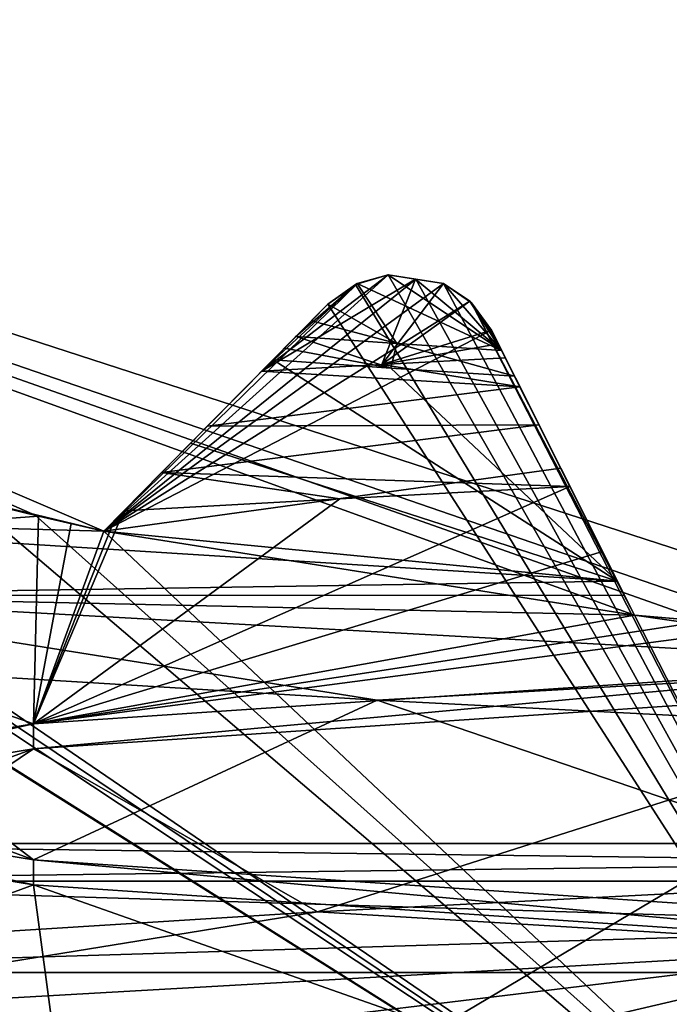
# Model space of a CAD drawing. Header units: millimetres. Extents: x -114 to 114, y -48 to 36.
# Tile 187 of 256: x 21.995 to 22.95, y -6.894 to -5.446. Entities that reach past the tile are written whole.
import ezdxf

# ---------------------------------------------------------------- set-up
doc = ezdxf.new("R2010")
doc.units = ezdxf.units.MM
doc.header["$LTSCALE"] = 65.185185
for name, color, linetype in [('2', 7, 'CONTINUOUS'), ('2786', 7, 'CONTINUOUS'), ('3463', 7, 'CONTINUOUS'), ('3648', 7, 'CONTINUOUS'), ('3650', 7, 'CONTINUOUS'), ('3652', 7, 'CONTINUOUS'), ('3654', 7, 'CONTINUOUS'), ('3656', 7, 'CONTINUOUS'), ('3666', 7, 'CONTINUOUS'), ('3714', 7, 'CONTINUOUS'), ('3715', 7, 'CONTINUOUS'), ('3716', 7, 'CONTINUOUS'), ('3717', 7, 'CONTINUOUS'), ('3718', 7, 'CONTINUOUS'), ('3831', 7, 'CONTINUOUS'), ('3832', 7, 'CONTINUOUS'), ('3963', 7, 'CONTINUOUS'), ('3964', 7, 'CONTINUOUS'), ('3991', 7, 'CONTINUOUS'), ('4021', 7, 'CONTINUOUS'), ('4022', 7, 'CONTINUOUS'), ('4023', 7, 'CONTINUOUS'), ('4024', 7, 'CONTINUOUS'), ('4025', 7, 'CONTINUOUS'), ('4026', 7, 'CONTINUOUS'), ('4027', 7, 'CONTINUOUS'), ('4059', 7, 'CONTINUOUS'), ('4060', 7, 'CONTINUOUS'), ('4064', 7, 'CONTINUOUS'), ('4066', 7, 'CONTINUOUS'), ('4071', 7, 'CONTINUOUS'), ('79', 7, 'CONTINUOUS'), ('90', 7, 'CONTINUOUS'), ('92', 7, 'CONTINUOUS')]:
    doc.layers.add(name, color=color, linetype=linetype)

msp = doc.modelspace()

# ---------------------------------------------------------------- linework, layer by layer
at = {"layer": '2', "linetype": 'CONTINUOUS'}
for points in [[(-11.6345, -6.8483, 92.5), (113, -35, 92.5), (-9.8, 0, 92.5), (-11.6345, -6.8483, 92.5)], [(-9.8, 0, 92.5), (113, -35, 92.5), (21.2746, -6.8475, 92.5), (-9.8, 0, 92.5)], [(-16.6491, -11.8641, 92.5), (113, -35, 92.5), (-11.6345, -6.8483, 92.5), (-16.6491, -11.8641, 92.5)], [(21.2746, -6.8475, 92.5), (113, -35, 92.5), (25.7254, -6.8475, 92.5), (21.2746, -6.8475, 92.5)]]:
    msp.add_3dface(points, dxfattribs=at)
at = {"layer": '2786', "linetype": 'CONTINUOUS'}
for points in [[(-50.5, -32.5, 90), (63.3, 0, 90), (64.6742, -4.2309, 90), (-50.5, -32.5, 90)], [(63.3, 0, 90), (-50.5, -32.5, 90), (25.7254, -6.8475, 90), (63.3, 0, 90)], [(-50.5, -32.5, 90), (64.6742, -4.2309, 90), (68.2746, -6.8475, 90), (-50.5, -32.5, 90)], [(110.5, -32.5, 90), (-50.5, -32.5, 90), (72.7254, -6.8475, 90), (110.5, -32.5, 90)], [(-50.5, -32.5, 90), (68.2746, -6.8475, 90), (72.7254, -6.8475, 90), (-50.5, -32.5, 90)], [(-50.5, -32.5, 90), (21.2746, -6.8475, 90), (25.7254, -6.8475, 90), (-50.5, -32.5, 90)]]:
    msp.add_3dface(points, dxfattribs=at)
at = {"layer": '3463', "linetype": 'CONTINUOUS'}
for points in [[(23.5, -13.55, 110), (23.5, 13.55, 110), (16.7294, 11.7372, 110), (23.5, -13.55, 110)], [(16.7294, -11.7372, 110), (23.5, -13.55, 110), (16.7294, 11.7372, 110), (16.7294, -11.7372, 110)]]:
    msp.add_3dface(points, dxfattribs=at)
at = {"layer": '3648', "linetype": 'CONTINUOUS'}
for points in [[(19.0917, 6.0677, 108), (23.5, 7.5, 108), (19.0917, -6.0677, 108), (19.0917, 6.0677, 108)], [(19.0917, -6.0677, 108), (23.5, 7.5, 108), (23.5, -7.5, 108), (19.0917, -6.0677, 108)]]:
    msp.add_3dface(points, dxfattribs=at)
at = {"layer": '3650', "linetype": 'CONTINUOUS'}
for points in [[(19.0917, -6.0677, 106), (23.5, -7.5, 106), (20.0943, -5.3595, 106), (19.0917, -6.0677, 106)], [(20.0943, -5.3595, 106), (23.5, -7.5, 106), (20.1821, -5.4143, 106), (20.0943, -5.3595, 106)], [(20.1821, -5.4143, 106), (23.5, -7.5, 106), (20.2709, -5.4676, 106), (20.1821, -5.4143, 106)], [(20.2709, -5.4676, 106), (23.5, -7.5, 106), (20.9746, -5.8262, 106), (20.2709, -5.4676, 106)], [(22.4884, -5.835, 106), (23.5, -7.5, 106), (22.5364, -5.8208, 106), (22.4884, -5.835, 106)], [(22.5364, -5.8208, 106), (23.5, -7.5, 106), (22.577, -5.8274, 106), (22.5364, -5.8208, 106)], [(20.9746, -5.8262, 106), (23.5, -7.5, 106), (21.07, -5.8666, 106), (20.9746, -5.8262, 106)], [(22.4477, -5.8643, 106), (23.5, -7.5, 106), (22.4884, -5.835, 106), (22.4477, -5.8643, 106)], [(22.577, -5.8274, 106), (23.5, -7.5, 106), (22.6177, -5.8337, 106), (22.577, -5.8274, 106)], [(22.6177, -5.8337, 106), (23.5, -7.5, 106), (22.659, -5.8621, 106), (22.6177, -5.8337, 106)], [(21.07, -5.8666, 106), (23.5, -7.5, 106), (21.1659, -5.9055, 106), (21.07, -5.8666, 106)], [(22.1185, -6.1979, 106), (23.5, -7.5, 106), (22.4477, -5.8643, 106), (22.1185, -6.1979, 106)], [(22.659, -5.8621, 106), (23.5, -7.5, 106), (22.8986, -6.3215, 106), (22.659, -5.8621, 106)], [(22.6886, -5.9025, 106), (22.659, -5.8621, 106), (22.8986, -6.3215, 106), (22.6886, -5.9025, 106)], [(21.1659, -5.9055, 106), (23.5, -7.5, 106), (21.9171, -6.1496, 106), (21.1659, -5.9055, 106)], [(21.9171, -6.1496, 106), (23.5, -7.5, 106), (22.0176, -6.1745, 106), (21.9171, -6.1496, 106)], [(22.0176, -6.1745, 106), (23.5, -7.5, 106), (22.1185, -6.1979, 106), (22.0176, -6.1745, 106)], [(22.8986, -6.3215, 106), (23.5, -7.5, 106), (23.0018, -6.3304, 106), (22.8986, -6.3215, 106)]]:
    msp.add_3dface(points, dxfattribs=at)
at = {"layer": '3652', "linetype": 'CONTINUOUS'}
for points in [[(23.5, -6.4, 93.5), (17.8751, -9.7428, 93.5), (19.7381, -5.1776, 93.5), (23.5, -6.4, 93.5)], [(23.5, -11.25, 93.5), (17.8751, -9.7428, 93.5), (23.5, -6.4, 93.5), (23.5, -11.25, 93.5)]]:
    msp.add_3dface(points, dxfattribs=at)
at = {"layer": '3654', "linetype": 'CONTINUOUS'}
for points in [[(19.0917, -6.0677, 108), (23.5, -7.5, 108), (19.0917, -6.0677, 106), (19.0917, -6.0677, 108)], [(23.5, -7.5, 108), (23.5, -7.5, 106), (19.0917, -6.0677, 106), (23.5, -7.5, 108)]]:
    msp.add_3dface(points, dxfattribs=at)
at = {"layer": '3656', "linetype": 'CONTINUOUS'}
for points in [[(23.5, -6.4, 93.5), (19.7381, -5.1776, 93.5), (23.1051, -6.3377, 93.55), (23.5, -6.4, 93.5)], [(23.1051, -6.3377, 93.55), (19.7381, -5.1776, 93.5), (23.0018, -6.3304, 93.55), (23.1051, -6.3377, 93.55)], [(23.0018, -6.3304, 93.55), (19.7381, -5.1776, 93.5), (22.8986, -6.3215, 93.55), (23.0018, -6.3304, 93.55)], [(22.8986, -6.3215, 93.55), (19.7381, -5.1776, 93.5), (22.1185, -6.1979, 93.55), (22.8986, -6.3215, 93.55)], [(22.1185, -6.1979, 93.55), (19.7381, -5.1776, 93.5), (22.0176, -6.1745, 93.55), (22.1185, -6.1979, 93.55)], [(22.0176, -6.1745, 93.55), (19.7381, -5.1776, 93.5), (21.9171, -6.1496, 93.55), (22.0176, -6.1745, 93.55)], [(22.5364, -5.8208, 94), (22.577, -5.8274, 94), (22.1185, -6.1979, 93.55), (22.5364, -5.8208, 94)], [(22.4915, -5.8335, 93.9799), (22.5364, -5.8208, 94), (22.1185, -6.1979, 93.55), (22.4915, -5.8335, 93.9799)], [(22.577, -5.8274, 94), (22.6177, -5.8337, 94), (22.1185, -6.1979, 93.55), (22.577, -5.8274, 94)], [(22.4477, -5.8643, 93.942), (22.4915, -5.8335, 93.9799), (22.1185, -6.1979, 93.55), (22.4477, -5.8643, 93.942)], [(22.6177, -5.8337, 94), (22.6565, -5.8597, 93.9799), (22.1185, -6.1979, 93.55), (22.6177, -5.8337, 94)], [(22.6565, -5.8597, 93.9799), (22.6886, -5.9025, 93.942), (22.1185, -6.1979, 93.55), (22.6565, -5.8597, 93.9799)], [(22.2883, -6.0259, 93.7535), (22.4477, -5.8643, 93.942), (22.1185, -6.1979, 93.55), (22.2883, -6.0259, 93.7535)], [(22.6886, -5.9025, 93.942), (22.7903, -6.1053, 93.7536), (22.1185, -6.1979, 93.55), (22.6886, -5.9025, 93.942)], [(22.7903, -6.1053, 93.7536), (22.8986, -6.3215, 93.55), (22.1185, -6.1979, 93.55), (22.7903, -6.1053, 93.7536)]]:
    msp.add_3dface(points, dxfattribs=at)
at = {"layer": '3666', "linetype": 'CONTINUOUS'}
for points in [[(23.5, -6.3816, 101.1), (22.0151, -6.5184, 100.4849), (22.015, -6.4816, 100.4849), (23.5, -6.3816, 101.1)], [(23.5, -6.4184, 101.1), (22.0151, -6.5184, 100.4849), (23.5, -6.3816, 101.1), (23.5, -6.4184, 101.1)], [(22.0151, -6.5184, 100.4849), (21.4, -6.6184, 98.9999), (22.015, -6.4816, 100.4849), (22.0151, -6.5184, 100.4849)], [(22.015, -6.4816, 100.4849), (21.4, -6.6184, 98.9999), (21.4, -6.5816, 98.9999), (22.015, -6.4816, 100.4849)], [(21.4, -6.6184, 98.9999), (22.0151, -6.7184, 97.515), (21.4, -6.5816, 98.9999), (21.4, -6.6184, 98.9999)], [(21.4, -6.5816, 98.9999), (22.0151, -6.7184, 97.515), (22.0151, -6.6816, 97.515), (21.4, -6.5816, 98.9999)], [(23.5, -6.8184, 96.9), (23.5, -6.7816, 96.9), (22.0151, -6.6816, 97.515), (23.5, -6.8184, 96.9)], [(22.0151, -6.7184, 97.515), (23.5, -6.8184, 96.9), (22.0151, -6.6816, 97.515), (22.0151, -6.7184, 97.515)]]:
    msp.add_3dface(points, dxfattribs=at)
at = {"layer": '3714', "linetype": 'CONTINUOUS'}
for points in [[(22.8986, -6.3215, 106), (23.0018, -6.3304, 106), (22.8986, -6.3215, 101.1666), (22.8986, -6.3215, 106)], [(22.8986, -6.3215, 101.1666), (23.0018, -6.3304, 106), (23.0011, -6.3304, 101.169), (22.8986, -6.3215, 101.1666)]]:
    msp.add_3dface(points, dxfattribs=at)
at = {"layer": '3715', "linetype": 'CONTINUOUS'}
for points in [[(22.6886, -5.9025, 106), (22.8986, -6.3215, 106), (22.8986, -6.3215, 101.1666), (22.6886, -5.9025, 106)], [(22.6886, -5.9025, 106), (22.8986, -6.3215, 101.1666), (22.8517, -6.2279, 101.3067), (22.6886, -5.9025, 106)], [(22.8038, -6.1322, 101.4498), (22.6886, -5.9025, 106), (22.8517, -6.2279, 101.3067), (22.8038, -6.1322, 101.4498)], [(22.6886, -5.9025, 106), (22.8038, -6.1322, 101.4498), (22.7584, -6.0418, 101.4919), (22.6886, -5.9025, 106)], [(22.6886, -5.9025, 101.3428), (22.6886, -5.9025, 106), (22.6987, -5.9226, 101.3814), (22.6886, -5.9025, 101.3428)], [(22.6987, -5.9226, 101.3814), (22.6886, -5.9025, 106), (22.709, -5.9432, 101.4208), (22.6987, -5.9226, 101.3814)], [(22.709, -5.9432, 101.4208), (22.6886, -5.9025, 106), (22.7302, -5.9855, 101.4695), (22.709, -5.9432, 101.4208)], [(22.7302, -5.9855, 101.4695), (22.6886, -5.9025, 106), (22.7584, -6.0418, 101.4919), (22.7302, -5.9855, 101.4695)]]:
    msp.add_3dface(points, dxfattribs=at)
at = {"layer": '3716', "linetype": 'CONTINUOUS'}
for points in [[(22.4884, -5.835, 106), (22.5364, -5.8208, 106), (22.4901, -5.8342, 101.1219), (22.4884, -5.835, 106)], [(22.5364, -5.8208, 106), (22.5364, -5.8208, 101.1243), (22.4901, -5.8342, 101.1219), (22.5364, -5.8208, 106)], [(22.4477, -5.8643, 101.1516), (22.4884, -5.835, 106), (22.4901, -5.8342, 101.1219), (22.4477, -5.8643, 101.1516)], [(22.4477, -5.8643, 106), (22.4884, -5.835, 106), (22.4477, -5.8643, 101.1516), (22.4477, -5.8643, 106)]]:
    msp.add_3dface(points, dxfattribs=at)
at = {"layer": '3717', "linetype": 'CONTINUOUS'}
for points in [[(22.1185, -6.1979, 106), (22.4477, -5.8643, 106), (22.4477, -5.8643, 101.1516), (22.1185, -6.1979, 106)], [(22.1185, -6.1979, 106), (22.4477, -5.8643, 101.1516), (22.4, -5.9127, 101.2112), (22.1185, -6.1979, 106)], [(22.3507, -5.9626, 101.2727), (22.1185, -6.1979, 106), (22.4, -5.9127, 101.2112), (22.3507, -5.9626, 101.2727)], [(22.1185, -6.1979, 106), (22.3507, -5.9626, 101.2727), (22.2708, -6.0435, 101.2891), (22.1185, -6.1979, 106)], [(22.2034, -6.1119, 101.2425), (22.1185, -6.1979, 106), (22.2708, -6.0435, 101.2891), (22.2034, -6.1119, 101.2425)], [(22.1477, -6.1683, 101.1581), (22.1185, -6.1979, 106), (22.2034, -6.1119, 101.2425), (22.1477, -6.1683, 101.1581)], [(22.133, -6.1832, 101.1239), (22.1185, -6.1979, 106), (22.1477, -6.1683, 101.1581), (22.133, -6.1832, 101.1239)], [(22.1185, -6.1979, 101.0898), (22.1185, -6.1979, 106), (22.133, -6.1832, 101.1239), (22.1185, -6.1979, 101.0898)]]:
    msp.add_3dface(points, dxfattribs=at)
at = {"layer": '3718', "linetype": 'CONTINUOUS'}
for points in [[(21.9171, -6.1496, 106), (22.0176, -6.1745, 106), (21.9171, -6.1496, 101.0364), (21.9171, -6.1496, 106)], [(21.9171, -6.1496, 101.0364), (22.0176, -6.1745, 106), (21.9746, -6.1641, 101.0615), (21.9171, -6.1496, 101.0364)], [(22.0176, -6.1745, 106), (22.0227, -6.1758, 101.0746), (21.9746, -6.1641, 101.0615), (22.0176, -6.1745, 106)], [(22.0176, -6.1745, 106), (22.1185, -6.1979, 106), (22.0227, -6.1758, 101.0746), (22.0176, -6.1745, 106)], [(22.0227, -6.1758, 101.0746), (22.1185, -6.1979, 106), (22.0703, -6.187, 101.0822), (22.0227, -6.1758, 101.0746)], [(22.1185, -6.1979, 106), (22.1185, -6.1979, 101.0898), (22.0703, -6.187, 101.0822), (22.1185, -6.1979, 106)]]:
    msp.add_3dface(points, dxfattribs=at)
at = {"layer": '3831', "linetype": 'CONTINUOUS'}
for points in [[(22.015, -6.4816, 100.4849), (22.8038, -6.1322, 101.4498), (22.8517, -6.2279, 101.3067), (22.015, -6.4816, 100.4849)], [(22.8038, -6.1322, 101.4498), (22.015, -6.4816, 100.4849), (22.4654, -6.1503, 101.3272), (22.8038, -6.1322, 101.4498)], [(22.015, -6.4816, 100.4849), (22.1477, -6.1683, 101.1581), (22.4654, -6.1503, 101.3272), (22.015, -6.4816, 100.4849)], [(22.015, -6.4816, 100.4849), (22.133, -6.1832, 101.1239), (22.1477, -6.1683, 101.1581), (22.015, -6.4816, 100.4849)], [(22.0227, -6.1758, 101.0746), (22.015, -6.4816, 100.4849), (21.298, -6.23, 100.2796), (22.0227, -6.1758, 101.0746)], [(22.015, -6.4816, 100.4849), (22.0227, -6.1758, 101.0746), (22.0703, -6.187, 101.0822), (22.015, -6.4816, 100.4849)], [(22.015, -6.4816, 100.4849), (22.1185, -6.1979, 101.0898), (22.133, -6.1832, 101.1239), (22.015, -6.4816, 100.4849)], [(22.1185, -6.1979, 101.0898), (22.015, -6.4816, 100.4849), (22.0703, -6.187, 101.0822), (22.1185, -6.1979, 101.0898)], [(22.8986, -6.3215, 101.1666), (22.015, -6.4816, 100.4849), (22.8517, -6.2279, 101.3067), (22.8986, -6.3215, 101.1666)], [(22.015, -6.4816, 100.4849), (21.4, -6.5816, 98.9999), (21.298, -6.23, 100.2796), (22.015, -6.4816, 100.4849)], [(22.015, -6.4816, 100.4849), (22.8986, -6.3215, 101.1666), (23.0011, -6.3304, 101.169), (22.015, -6.4816, 100.4849)], [(23.1051, -6.3377, 101.1693), (22.015, -6.4816, 100.4849), (23.0011, -6.3304, 101.169), (23.1051, -6.3377, 101.1693)], [(21.4, -6.5816, 98.9999), (22.0151, -6.6816, 97.515), (21.0863, -6.3383, 98.1874), (21.4, -6.5816, 98.9999)], [(21.0863, -6.3383, 98.1874), (22.0151, -6.6816, 97.515), (21.6372, -6.3925, 97.2634), (21.0863, -6.3383, 98.1874)], [(23.5, -6.3816, 101.1), (22.015, -6.4816, 100.4849), (23.1051, -6.3377, 101.1693), (23.5, -6.3816, 101.1)], [(21.6372, -6.3925, 97.2634), (22.0151, -6.6816, 97.515), (22.5203, -6.4467, 96.6492), (21.6372, -6.3925, 97.2634)], [(22.0151, -6.6816, 97.515), (23.5, -6.7816, 96.9), (22.5203, -6.4467, 96.6492), (22.0151, -6.6816, 97.515)], [(22.5203, -6.4467, 96.6492), (23.5, -6.7816, 96.9), (23.5783, -6.5009, 96.4544), (22.5203, -6.4467, 96.6492)], [(23.8345, -6.8802, 101.5247), (23.5, -7.1816, 101.1), (22.7623, -6.9344, 101.4376), (23.8345, -6.8802, 101.5247)]]:
    msp.add_3dface(points, dxfattribs=at)
at = {"layer": '3832', "linetype": 'CONTINUOUS'}
for points in [[(22.0151, -6.5184, 100.4849), (23.5, -6.4184, 101.1), (22.4325, -6.7581, 101.3123), (22.0151, -6.5184, 100.4849)], [(22.4325, -6.7581, 101.3123), (23.5, -6.4184, 101.1), (23.4713, -6.7044, 101.5466), (22.4325, -6.7581, 101.3123)], [(21.4, -6.6184, 98.9999), (22.0151, -6.5184, 100.4849), (21.0638, -6.8654, 99.7423), (21.4, -6.6184, 98.9999)], [(21.0638, -6.8654, 99.7423), (22.0151, -6.5184, 100.4849), (21.5803, -6.8117, 100.6736), (21.0638, -6.8654, 99.7423)], [(21.5803, -6.8117, 100.6736), (22.0151, -6.5184, 100.4849), (22.4325, -6.7581, 101.3123), (21.5803, -6.8117, 100.6736)], [(22.0151, -6.7184, 97.515), (21.4, -6.6184, 98.9999), (21.3245, -6.9726, 97.6759), (22.0151, -6.7184, 97.515)], [(22.0561, -7.0263, 96.902), (22.0151, -6.7184, 97.515), (21.3245, -6.9726, 97.6759), (22.0561, -7.0263, 96.902)], [(23.5, -6.8184, 96.9), (22.0151, -6.7184, 97.515), (23.0402, -7.0799, 96.4951), (23.5, -6.8184, 96.9)], [(23.0402, -7.0799, 96.4951), (22.0151, -6.7184, 97.515), (22.0561, -7.0263, 96.902), (23.0402, -7.0799, 96.4951)]]:
    msp.add_3dface(points, dxfattribs=at)
at = {"layer": '3963', "linetype": 'CONTINUOUS'}
for points in [[(22.5364, -5.8208, 106), (22.577, -5.8274, 106), (22.5364, -5.8208, 101.1243), (22.5364, -5.8208, 106)], [(22.5364, -5.8208, 101.1243), (22.577, -5.8274, 106), (22.5769, -5.8273, 101.1581), (22.5364, -5.8208, 101.1243)], [(22.577, -5.8274, 106), (22.6177, -5.8337, 106), (22.5769, -5.8273, 101.1581), (22.577, -5.8274, 106)], [(22.6177, -5.8337, 106), (22.6177, -5.8337, 101.1904), (22.5769, -5.8273, 101.1581), (22.6177, -5.8337, 106)]]:
    msp.add_3dface(points, dxfattribs=at)
at = {"layer": '3964', "linetype": 'CONTINUOUS'}
for points in [[(22.577, -5.8274, 94), (22.5364, -5.8208, 94), (22.5769, -5.8273, 96.9393), (22.577, -5.8274, 94)], [(22.5364, -5.8208, 94), (22.5364, -5.8208, 96.9506), (22.5769, -5.8273, 96.9393), (22.5364, -5.8208, 94)], [(22.6177, -5.8337, 96.9282), (22.577, -5.8274, 94), (22.5769, -5.8273, 96.9393), (22.6177, -5.8337, 96.9282)], [(22.6177, -5.8337, 94), (22.577, -5.8274, 94), (22.6177, -5.8337, 96.9282), (22.6177, -5.8337, 94)]]:
    msp.add_3dface(points, dxfattribs=at)
at = {"layer": '3991', "linetype": 'CONTINUOUS'}
for points in [[(22.4012, -5.9115, 97.2104), (22.3841, -5.9288, 97.221), (22.5405, -5.958, 97.132), (22.4012, -5.9115, 97.2104)], [(22.5492, -5.9218, 97.1276), (22.4012, -5.9115, 97.2104), (22.5405, -5.958, 97.132), (22.5492, -5.9218, 97.1276)], [(22.7225, -5.9701, 97.0492), (22.5492, -5.9218, 97.1276), (22.5405, -5.958, 97.132), (22.7225, -5.9701, 97.0492)], [(22.7034, -5.9321, 97.0569), (22.5492, -5.9218, 97.1276), (22.7225, -5.9701, 97.0492), (22.7034, -5.9321, 97.0569)], [(22.3841, -5.9288, 97.221), (22.3673, -5.9458, 97.2317), (22.5405, -5.958, 97.132), (22.3841, -5.9288, 97.221)], [(22.7129, -5.9511, 97.0531), (22.7034, -5.9321, 97.0569), (22.7225, -5.9701, 97.0492), (22.7129, -5.9511, 97.0531)]]:
    msp.add_3dface(points, dxfattribs=at)
at = {"layer": '4021', "linetype": 'CONTINUOUS'}
for points in [[(23.0018, -6.3304, 93.55), (22.8986, -6.3215, 93.55), (23.0006, -6.3303, 96.4581), (23.0018, -6.3304, 93.55)], [(22.8986, -6.3215, 93.55), (22.8986, -6.3215, 96.482), (23.0006, -6.3303, 96.4581), (22.8986, -6.3215, 93.55)]]:
    msp.add_3dface(points, dxfattribs=at)
at = {"layer": '4022', "linetype": 'CONTINUOUS'}
for points in [[(22.7903, -6.1053, 93.7536), (22.6886, -5.9025, 93.942), (22.8986, -6.3215, 96.482), (22.7903, -6.1053, 93.7536)], [(22.8986, -6.3215, 96.482), (22.6886, -5.9025, 93.942), (22.8841, -6.2925, 96.5045), (22.8986, -6.3215, 96.482)], [(22.8735, -6.2714, 96.5315), (22.6886, -5.9025, 93.942), (22.6886, -5.9025, 97.0124), (22.8735, -6.2714, 96.5315)], [(22.6886, -5.9025, 93.942), (22.8735, -6.2714, 96.5315), (22.8841, -6.2925, 96.5045), (22.6886, -5.9025, 93.942)], [(22.696, -5.9173, 97.0347), (22.791, -6.1068, 96.8105), (22.6886, -5.9025, 97.0124), (22.696, -5.9173, 97.0347)], [(22.791, -6.1068, 96.8105), (22.8735, -6.2714, 96.5315), (22.6886, -5.9025, 97.0124), (22.791, -6.1068, 96.8105)], [(22.7034, -5.9321, 97.0569), (22.7129, -5.9511, 97.0531), (22.696, -5.9173, 97.0347), (22.7034, -5.9321, 97.0569)], [(22.7129, -5.9511, 97.0531), (22.7225, -5.9701, 97.0492), (22.696, -5.9173, 97.0347), (22.7129, -5.9511, 97.0531)], [(22.7225, -5.9701, 97.0492), (22.791, -6.1068, 96.8105), (22.696, -5.9173, 97.0347), (22.7225, -5.9701, 97.0492)], [(22.8986, -6.3215, 93.55), (22.7903, -6.1053, 93.7536), (22.8986, -6.3215, 96.482), (22.8986, -6.3215, 93.55)]]:
    msp.add_3dface(points, dxfattribs=at)
at = {"layer": '4023', "linetype": 'CONTINUOUS'}
for points in [[(22.5364, -5.8208, 96.9506), (22.4915, -5.8335, 93.9799), (22.4912, -5.8337, 97.0014), (22.5364, -5.8208, 96.9506)], [(22.5364, -5.8208, 94), (22.4915, -5.8335, 93.9799), (22.5364, -5.8208, 96.9506), (22.5364, -5.8208, 94)], [(22.4915, -5.8335, 93.9799), (22.4477, -5.8643, 93.942), (22.4912, -5.8337, 97.0014), (22.4915, -5.8335, 93.9799)], [(22.4477, -5.8643, 93.942), (22.4477, -5.8643, 97.0866), (22.4912, -5.8337, 97.0014), (22.4477, -5.8643, 93.942)]]:
    msp.add_3dface(points, dxfattribs=at)
at = {"layer": '4024', "linetype": 'CONTINUOUS'}
for points in [[(22.6177, -5.8337, 106), (22.659, -5.8621, 106), (22.6177, -5.8337, 101.1904), (22.6177, -5.8337, 106)], [(22.6177, -5.8337, 101.1904), (22.659, -5.8621, 106), (22.6564, -5.8596, 101.2544), (22.6177, -5.8337, 101.1904)], [(22.659, -5.8621, 106), (22.6886, -5.9025, 106), (22.6564, -5.8596, 101.2544), (22.659, -5.8621, 106)], [(22.6886, -5.9025, 106), (22.6886, -5.9025, 101.3428), (22.6564, -5.8596, 101.2544), (22.6886, -5.9025, 106)]]:
    msp.add_3dface(points, dxfattribs=at)
at = {"layer": '4025', "linetype": 'CONTINUOUS'}
for points in [[(22.6565, -5.8597, 93.9799), (22.6177, -5.8337, 94), (22.6559, -5.8592, 96.9531), (22.6565, -5.8597, 93.9799)], [(22.6177, -5.8337, 94), (22.6177, -5.8337, 96.9282), (22.6559, -5.8592, 96.9531), (22.6177, -5.8337, 94)], [(22.6886, -5.9025, 97.0124), (22.6565, -5.8597, 93.9799), (22.6559, -5.8592, 96.9531), (22.6886, -5.9025, 97.0124)], [(22.6886, -5.9025, 93.942), (22.6565, -5.8597, 93.9799), (22.6886, -5.9025, 97.0124), (22.6886, -5.9025, 93.942)]]:
    msp.add_3dface(points, dxfattribs=at)
at = {"layer": '4026', "linetype": 'CONTINUOUS'}
for points in [[(22.4477, -5.8643, 93.942), (22.2883, -6.0259, 93.7535), (22.1185, -6.1979, 96.9177), (22.4477, -5.8643, 93.942)], [(22.4477, -5.8643, 93.942), (22.1185, -6.1979, 96.9177), (22.2459, -6.0688, 97.0782), (22.4477, -5.8643, 93.942)], [(22.4477, -5.8643, 97.0866), (22.4477, -5.8643, 93.942), (22.2459, -6.0688, 97.0782), (22.4477, -5.8643, 97.0866)], [(22.3673, -5.9458, 97.2317), (22.4477, -5.8643, 97.0866), (22.2459, -6.0688, 97.0782), (22.3673, -5.9458, 97.2317)], [(22.4477, -5.8643, 97.0866), (22.3673, -5.9458, 97.2317), (22.424, -5.8884, 97.1489), (22.4477, -5.8643, 97.0866)], [(22.3673, -5.9458, 97.2317), (22.3841, -5.9288, 97.221), (22.424, -5.8884, 97.1489), (22.3673, -5.9458, 97.2317)], [(22.3841, -5.9288, 97.221), (22.4012, -5.9115, 97.2104), (22.424, -5.8884, 97.1489), (22.3841, -5.9288, 97.221)], [(22.2883, -6.0259, 93.7535), (22.1185, -6.1979, 93.55), (22.1185, -6.1979, 96.9177), (22.2883, -6.0259, 93.7535)]]:
    msp.add_3dface(points, dxfattribs=at)
at = {"layer": '4027', "linetype": 'CONTINUOUS'}
for points in [[(22.0176, -6.1745, 93.55), (21.9171, -6.1496, 93.55), (22.0165, -6.1743, 97.0211), (22.0176, -6.1745, 93.55)], [(21.9171, -6.1496, 93.55), (21.9171, -6.1496, 97.1345), (22.0165, -6.1743, 97.0211), (21.9171, -6.1496, 93.55)], [(22.1185, -6.1979, 96.9177), (22.0176, -6.1745, 93.55), (22.0165, -6.1743, 97.0211), (22.1185, -6.1979, 96.9177)], [(22.1185, -6.1979, 93.55), (22.0176, -6.1745, 93.55), (22.1185, -6.1979, 96.9177), (22.1185, -6.1979, 93.55)]]:
    msp.add_3dface(points, dxfattribs=at)
at = {"layer": '4059', "linetype": 'CONTINUOUS'}
for points in [[(21.9746, -6.1641, 101.0615), (22.0227, -6.1758, 101.0746), (21.298, -6.23, 100.2796), (21.9746, -6.1641, 101.0615)], [(21.5499, -6.292, 97.2804), (22.8735, -6.2714, 96.5315), (21.3837, -6.1781, 97.5832), (21.5499, -6.292, 97.2804)], [(22.8841, -6.2925, 96.5045), (22.8735, -6.2714, 96.5315), (21.5499, -6.292, 97.2804), (22.8841, -6.2925, 96.5045)], [(21.6372, -6.3925, 97.2634), (22.5203, -6.4467, 96.6492), (21.5499, -6.292, 97.2804), (21.6372, -6.3925, 97.2634)], [(22.5203, -6.4467, 96.6492), (23.4107, -6.3956, 96.4015), (21.5499, -6.292, 97.2804), (22.5203, -6.4467, 96.6492)], [(22.8986, -6.3215, 96.482), (22.8841, -6.2925, 96.5045), (21.5499, -6.292, 97.2804), (22.8986, -6.3215, 96.482)], [(23.4107, -6.3956, 96.4015), (22.8986, -6.3215, 96.482), (21.5499, -6.292, 97.2804), (23.4107, -6.3956, 96.4015)], [(23.0006, -6.3303, 96.4581), (22.8986, -6.3215, 96.482), (23.4107, -6.3956, 96.4015), (23.0006, -6.3303, 96.4581)], [(22.5203, -6.4467, 96.6492), (23.5783, -6.5009, 96.4544), (23.4107, -6.3956, 96.4015), (22.5203, -6.4467, 96.6492)], [(22.4325, -6.7581, 101.3123), (23.4713, -6.7044, 101.5466), (23.2947, -6.8101, 101.5919), (22.4325, -6.7581, 101.3123)], [(21.5803, -6.8117, 100.6736), (22.4325, -6.7581, 101.3123), (21.4751, -6.9137, 100.6308), (21.5803, -6.8117, 100.6736)], [(21.4751, -6.9137, 100.6308), (22.4325, -6.7581, 101.3123), (23.2947, -6.8101, 101.5919), (21.4751, -6.9137, 100.6308)], [(21.8217, -6.9886, 100.9156), (21.4751, -6.9137, 100.6308), (23.2947, -6.8101, 101.5919), (21.8217, -6.9886, 100.9156)], [(22.7623, -6.9344, 101.4376), (21.8217, -6.9886, 100.9156), (23.2947, -6.8101, 101.5919), (22.7623, -6.9344, 101.4376)], [(23.8345, -6.8802, 101.5247), (22.7623, -6.9344, 101.4376), (23.2947, -6.8101, 101.5919), (23.8345, -6.8802, 101.5247)]]:
    msp.add_3dface(points, dxfattribs=at)
at = {"layer": '4060', "linetype": 'CONTINUOUS'}
for points in [[(22.7302, -5.9855, 101.4695), (22.3507, -5.9626, 101.2727), (22.527, -5.9529, 101.3536), (22.7302, -5.9855, 101.4695)], [(22.709, -5.9432, 101.4208), (22.7302, -5.9855, 101.4695), (22.527, -5.9529, 101.3536), (22.709, -5.9432, 101.4208)], [(22.3507, -5.9626, 101.2727), (22.7302, -5.9855, 101.4695), (22.2708, -6.0435, 101.2891), (22.3507, -5.9626, 101.2727)], [(22.7302, -5.9855, 101.4695), (22.7584, -6.0418, 101.4919), (22.2708, -6.0435, 101.2891), (22.7302, -5.9855, 101.4695)], [(22.7584, -6.0418, 101.4919), (22.8038, -6.1322, 101.4498), (22.2034, -6.1119, 101.2425), (22.7584, -6.0418, 101.4919)], [(22.7584, -6.0418, 101.4919), (22.2034, -6.1119, 101.2425), (22.2708, -6.0435, 101.2891), (22.7584, -6.0418, 101.4919)], [(22.1477, -6.1683, 101.1581), (22.2034, -6.1119, 101.2425), (22.4654, -6.1503, 101.3272), (22.1477, -6.1683, 101.1581)], [(22.2034, -6.1119, 101.2425), (22.8038, -6.1322, 101.4498), (22.4654, -6.1503, 101.3272), (22.2034, -6.1119, 101.2425)]]:
    msp.add_3dface(points, dxfattribs=at)
at = {"layer": '4064', "linetype": 'CONTINUOUS'}
for points in [[(22.8735, -6.2714, 96.5315), (22.3673, -5.9458, 97.2317), (22.2459, -6.0688, 97.0782), (22.8735, -6.2714, 96.5315)], [(22.5405, -5.958, 97.132), (22.3673, -5.9458, 97.2317), (22.8735, -6.2714, 96.5315), (22.5405, -5.958, 97.132)], [(22.7225, -5.9701, 97.0492), (22.5405, -5.958, 97.132), (22.8735, -6.2714, 96.5315), (22.7225, -5.9701, 97.0492)], [(22.7225, -5.9701, 97.0492), (22.8735, -6.2714, 96.5315), (22.791, -6.1068, 96.8105), (22.7225, -5.9701, 97.0492)], [(22.1185, -6.1979, 96.9177), (22.8735, -6.2714, 96.5315), (22.2459, -6.0688, 97.0782), (22.1185, -6.1979, 96.9177)], [(22.1185, -6.1979, 96.9177), (21.9171, -6.1496, 97.1345), (21.3837, -6.1781, 97.5832), (22.1185, -6.1979, 96.9177)], [(21.9171, -6.1496, 97.1345), (22.1185, -6.1979, 96.9177), (22.0165, -6.1743, 97.0211), (21.9171, -6.1496, 97.1345)], [(22.8735, -6.2714, 96.5315), (22.1185, -6.1979, 96.9177), (21.3837, -6.1781, 97.5832), (22.8735, -6.2714, 96.5315)]]:
    msp.add_3dface(points, dxfattribs=at)
at = {"layer": '4066', "linetype": 'CONTINUOUS'}
for points in [[(22.4901, -5.8342, 101.1219), (22.5364, -5.8208, 101.1243), (22.3507, -5.9626, 101.2727), (22.4901, -5.8342, 101.1219)], [(22.3507, -5.9626, 101.2727), (22.5364, -5.8208, 101.1243), (22.5769, -5.8273, 101.1581), (22.3507, -5.9626, 101.2727)], [(22.3507, -5.9626, 101.2727), (22.5769, -5.8273, 101.1581), (22.527, -5.9529, 101.3536), (22.3507, -5.9626, 101.2727)], [(22.3507, -5.9626, 101.2727), (22.4, -5.9127, 101.2112), (22.4901, -5.8342, 101.1219), (22.3507, -5.9626, 101.2727)], [(22.4477, -5.8643, 101.1516), (22.4901, -5.8342, 101.1219), (22.4, -5.9127, 101.2112), (22.4477, -5.8643, 101.1516)], [(22.5769, -5.8273, 101.1581), (22.6177, -5.8337, 101.1904), (22.527, -5.9529, 101.3536), (22.5769, -5.8273, 101.1581)], [(22.6177, -5.8337, 101.1904), (22.6564, -5.8596, 101.2544), (22.527, -5.9529, 101.3536), (22.6177, -5.8337, 101.1904)], [(22.6564, -5.8596, 101.2544), (22.6886, -5.9025, 101.3428), (22.527, -5.9529, 101.3536), (22.6564, -5.8596, 101.2544)], [(22.6886, -5.9025, 101.3428), (22.6987, -5.9226, 101.3814), (22.527, -5.9529, 101.3536), (22.6886, -5.9025, 101.3428)], [(22.6987, -5.9226, 101.3814), (22.709, -5.9432, 101.4208), (22.527, -5.9529, 101.3536), (22.6987, -5.9226, 101.3814)]]:
    msp.add_3dface(points, dxfattribs=at)
at = {"layer": '4071', "linetype": 'CONTINUOUS'}
for points in [[(22.7034, -5.9321, 97.0569), (22.5364, -5.8208, 96.9506), (22.4912, -5.8337, 97.0014), (22.7034, -5.9321, 97.0569)], [(22.5769, -5.8273, 96.9393), (22.5364, -5.8208, 96.9506), (22.7034, -5.9321, 97.0569), (22.5769, -5.8273, 96.9393)], [(22.4477, -5.8643, 97.0866), (22.5492, -5.9218, 97.1276), (22.4912, -5.8337, 97.0014), (22.4477, -5.8643, 97.0866)], [(22.5492, -5.9218, 97.1276), (22.7034, -5.9321, 97.0569), (22.4912, -5.8337, 97.0014), (22.5492, -5.9218, 97.1276)], [(22.6177, -5.8337, 96.9282), (22.5769, -5.8273, 96.9393), (22.7034, -5.9321, 97.0569), (22.6177, -5.8337, 96.9282)], [(22.6177, -5.8337, 96.9282), (22.7034, -5.9321, 97.0569), (22.6559, -5.8592, 96.9531), (22.6177, -5.8337, 96.9282)], [(22.5492, -5.9218, 97.1276), (22.4477, -5.8643, 97.0866), (22.424, -5.8884, 97.1489), (22.5492, -5.9218, 97.1276)], [(22.696, -5.9173, 97.0347), (22.6886, -5.9025, 97.0124), (22.6559, -5.8592, 96.9531), (22.696, -5.9173, 97.0347)], [(22.7034, -5.9321, 97.0569), (22.696, -5.9173, 97.0347), (22.6559, -5.8592, 96.9531), (22.7034, -5.9321, 97.0569)], [(22.4012, -5.9115, 97.2104), (22.5492, -5.9218, 97.1276), (22.424, -5.8884, 97.1489), (22.4012, -5.9115, 97.2104)]]:
    msp.add_3dface(points, dxfattribs=at)
at = {"layer": '79', "linetype": 'CONTINUOUS'}
for points in [[(21.3369, -6.6574, 92.3), (25.6631, -6.6574, 92.3), (21.3369, -6.6574, 90.2), (21.3369, -6.6574, 92.3)], [(21.3369, -6.6574, 90.2), (25.6631, -6.6574, 92.3), (25.6631, -6.6574, 90.2), (21.3369, -6.6574, 90.2)]]:
    msp.add_3dface(points, dxfattribs=at)
at = {"layer": '90', "linetype": 'CONTINUOUS'}
for points in [[(21.3369, -6.6574, 92.3), (21.3188, -6.7131, 92.4414), (25.6812, -6.7131, 92.4414), (21.3369, -6.6574, 92.3)], [(25.6631, -6.6574, 92.3), (21.3369, -6.6574, 92.3), (25.6812, -6.7131, 92.4414), (25.6631, -6.6574, 92.3)], [(21.2746, -6.8475, 92.5), (25.7254, -6.8475, 92.5), (21.3188, -6.7131, 92.4414), (21.2746, -6.8475, 92.5)], [(21.3188, -6.7131, 92.4414), (25.7254, -6.8475, 92.5), (25.6812, -6.7131, 92.4414), (21.3188, -6.7131, 92.4414)]]:
    msp.add_3dface(points, dxfattribs=at)
at = {"layer": '92', "linetype": 'CONTINUOUS'}
for points in [[(21.3369, -6.6574, 90.2), (25.6631, -6.6574, 90.2), (21.3188, -6.7131, 90.0586), (21.3369, -6.6574, 90.2)], [(25.6631, -6.6574, 90.2), (25.6812, -6.7131, 90.0586), (21.3188, -6.7131, 90.0586), (25.6631, -6.6574, 90.2)], [(25.7254, -6.8475, 90), (21.2746, -6.8475, 90), (25.6812, -6.7131, 90.0586), (25.7254, -6.8475, 90)], [(25.6812, -6.7131, 90.0586), (21.2746, -6.8475, 90), (21.3188, -6.7131, 90.0586), (25.6812, -6.7131, 90.0586)]]:
    msp.add_3dface(points, dxfattribs=at)

doc.saveas('drawing.dxf')
